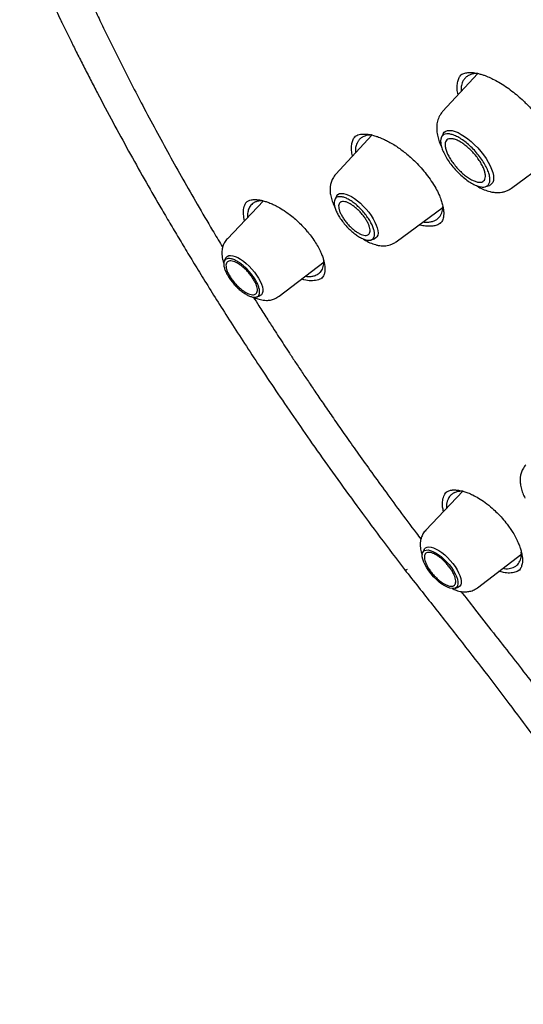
# Model space of a CAD drawing. Header units: millimetres. Extents: x 8 to 1762, y 12 to 2803.
# Tile 24 of 119: x 1481 to 1498, y 1010 to 1042. Entities that reach past the tile are written whole.
import ezdxf

# ---------------------------------------------------------------- set-up
doc = ezdxf.new("R2010")
doc.units = ezdxf.units.MM

msp = doc.modelspace()

# ---------------------------------------------------------------- linework, layer by layer
at = {"color": 7, "linetype": 'Continuous', "lineweight": 30}
for p, q in [((1496.238, 1040.344), (1495.091, 1039.097)), ((1492.78, 1038.333), (1491.6, 1037.051)), ((1492.197, 1038.261), (1492.202, 1038.264)), ((1495.107, 1038.371), (1495.053, 1038.262)), ((1497.337, 1036.594), (1498.833, 1037.699)), ((1496.503, 1036.647), (1496.617, 1036.688)), ((1491.623, 1036.335), (1491.572, 1036.23)), ((1489.243, 1036.182), (1488.063, 1034.947)), ((1488.667, 1036.124), (1488.672, 1036.13)), ((1493.577, 1034.848), (1495.104, 1035.976)), ((1492.758, 1034.908), (1492.868, 1034.948)), ((1488.011, 1034.318), (1487.963, 1034.221)), ((1489.75, 1033.067), (1491.218, 1034.194)), ((1489.018, 1033.046), (1489.119, 1033.083)), ((1495.756, 1026.701), (1494.541, 1025.43)), ((1497.2, 1025.623), (1497.364, 1025.386)), ((1497.363, 1025.388), (1497.386, 1025.351)), ((1494.489, 1024.801), (1494.442, 1024.705)), ((1496.229, 1023.55), (1497.673, 1024.659)), ((1495.497, 1023.529), (1495.597, 1023.566))]:
    msp.add_line(p, q, dxfattribs=at)
at = {"color": 7, "linetype": 'Continuous', "lineweight": 30, "flags": 128}
for points in [[(1495.107, 1038.371), (1495.107, 1038.372), (1495.142, 1038.423), (1495.191, 1038.459), (1495.252, 1038.48), (1495.324, 1038.485), (1495.407, 1038.475), (1495.498, 1038.45), (1495.596, 1038.41), (1495.7, 1038.355), (1495.808, 1038.288), (1495.917, 1038.208), (1496.027, 1038.117), (1496.134, 1038.017), (1496.238, 1037.91), (1496.336, 1037.797), (1496.428, 1037.681), (1496.51, 1037.562), (1496.582, 1037.444), (1496.643, 1037.328), (1496.692, 1037.217), (1496.727, 1037.111), (1496.748, 1037.014), (1496.755, 1036.926), (1496.748, 1036.85), (1496.726, 1036.786), (1496.691, 1036.735), (1496.643, 1036.699), (1496.617, 1036.688)], [(1491.623, 1036.335), (1491.633, 1036.352), (1491.669, 1036.392), (1491.719, 1036.418), (1491.78, 1036.428), (1491.851, 1036.424), (1491.931, 1036.404), (1492.019, 1036.37), (1492.112, 1036.322), (1492.209, 1036.26), (1492.307, 1036.187), (1492.405, 1036.104), (1492.501, 1036.012), (1492.593, 1035.913), (1492.678, 1035.81), (1492.755, 1035.704), (1492.823, 1035.597), (1492.881, 1035.492), (1492.926, 1035.392), (1492.958, 1035.297), (1492.976, 1035.21), (1492.981, 1035.132), (1492.972, 1035.066), (1492.948, 1035.012), (1492.912, 1034.972), (1492.868, 1034.948)], [(1488.011, 1034.318), (1488.02, 1034.334), (1488.056, 1034.371), (1488.105, 1034.394), (1488.165, 1034.401), (1488.236, 1034.393), (1488.315, 1034.369), (1488.401, 1034.33), (1488.492, 1034.278), (1488.586, 1034.213), (1488.68, 1034.136), (1488.772, 1034.051), (1488.861, 1033.957), (1488.943, 1033.859), (1489.018, 1033.758), (1489.082, 1033.656), (1489.136, 1033.556), (1489.177, 1033.461), (1489.205, 1033.372), (1489.219, 1033.291), (1489.218, 1033.221), (1489.203, 1033.163), (1489.174, 1033.118), (1489.132, 1033.088), (1489.119, 1033.083)], [(1495.159, 1023.609), (1495.069, 1023.667), (1494.977, 1023.737), (1494.886, 1023.817), (1494.798, 1023.905), (1494.715, 1023.999), (1494.639, 1024.097), (1494.573, 1024.196), (1494.517, 1024.295), (1494.473, 1024.389), (1494.442, 1024.478), (1494.426, 1024.559), (1494.423, 1024.63), (1494.435, 1024.689), (1494.462, 1024.734), (1494.501, 1024.766), (1494.553, 1024.782), (1494.617, 1024.783), (1494.689, 1024.768), (1494.77, 1024.738), (1494.857, 1024.694), (1494.947, 1024.636), (1495.039, 1024.566), (1495.13, 1024.486), (1495.218, 1024.398), (1495.301, 1024.304), (1495.377, 1024.206), (1495.443, 1024.107), (1495.499, 1024.009), (1495.543, 1023.914), (1495.574, 1023.825), (1495.59, 1023.744), (1495.593, 1023.673), (1495.581, 1023.614), (1495.555, 1023.569), (1495.515, 1023.537), (1495.463, 1023.521), (1495.4, 1023.52), (1495.327, 1023.535), (1495.246, 1023.565), (1495.159, 1023.609)], [(1494.489, 1024.801), (1494.498, 1024.817), (1494.534, 1024.854), (1494.583, 1024.877), (1494.643, 1024.884), (1494.714, 1024.876), (1494.794, 1024.852), (1494.88, 1024.813), (1494.971, 1024.761), (1495.064, 1024.696), (1495.158, 1024.619), (1495.251, 1024.534), (1495.339, 1024.44), (1495.422, 1024.342), (1495.496, 1024.241), (1495.561, 1024.139), (1495.614, 1024.039), (1495.656, 1023.944), (1495.683, 1023.855), (1495.697, 1023.774), (1495.696, 1023.704), (1495.681, 1023.646), (1495.652, 1023.601), (1495.61, 1023.571), (1495.597, 1023.566)]]:
    msp.add_lwpolyline(points, dxfattribs=at)
at = {"color": 7, "linetype": 'Continuous', "lineweight": 30}
for points, knots in [([(1482.247, 1069.873), (1482.297, 1069.912), (1482.447, 1070.026), (1482.708, 1070.203), (1483.029, 1070.405), (1483.363, 1070.593), (1483.707, 1070.768), (1484.061, 1070.929), (1484.427, 1071.077), (1484.803, 1071.212), (1485.189, 1071.334), (1485.585, 1071.442), (1485.992, 1071.537), (1486.409, 1071.618), (1486.835, 1071.686), (1487.271, 1071.741), (1487.717, 1071.782), (1488.172, 1071.81), (1488.637, 1071.825), (1489.111, 1071.826), (1489.594, 1071.813), (1490.085, 1071.787), (1490.586, 1071.748), (1491.096, 1071.696), (1491.613, 1071.629), (1492.14, 1071.55), (1492.674, 1071.457), (1493.217, 1071.351), (1493.767, 1071.231), (1494.325, 1071.098), (1494.89, 1070.952), (1495.463, 1070.792), (1496.042, 1070.619), (1496.629, 1070.433), (1497.222, 1070.234), (1497.822, 1070.022), (1498.428, 1069.797), (1499.04, 1069.559), (1499.658, 1069.308), (1500.281, 1069.044), (1500.91, 1068.768), (1501.545, 1068.479), (1502.184, 1068.178), (1502.828, 1067.864), (1503.477, 1067.537), (1504.13, 1067.199), (1504.787, 1066.848), (1505.448, 1066.486), (1506.113, 1066.111), (1506.781, 1065.725), (1507.453, 1065.327), (1508.127, 1064.918), (1508.805, 1064.497), (1509.485, 1064.065), (1510.167, 1063.622), (1510.851, 1063.168), (1511.538, 1062.704), (1512.225, 1062.228), (1512.915, 1061.742), (1513.605, 1061.246), (1514.297, 1060.74), (1514.989, 1060.224), (1515.681, 1059.698), (1516.374, 1059.162), (1517.067, 1058.617), (1517.76, 1058.062), (1518.452, 1057.499), (1519.144, 1056.926), (1519.834, 1056.345), (1520.524, 1055.755), (1521.212, 1055.157), (1521.899, 1054.551), (1522.583, 1053.937), (1523.266, 1053.315), (1523.947, 1052.686), (1524.625, 1052.049), (1525.3, 1051.405), (1525.972, 1050.755), (1526.641, 1050.098), (1527.307, 1049.434), (1527.969, 1048.764), (1528.627, 1048.088), (1529.281, 1047.406), (1529.931, 1046.719), (1530.576, 1046.026), (1531.216, 1045.328), (1531.852, 1044.626), (1532.483, 1043.918), (1533.108, 1043.207), (1533.727, 1042.491), (1534.341, 1041.771), (1534.949, 1041.048), (1535.551, 1040.321), (1536.146, 1039.591), (1536.735, 1038.858), (1537.317, 1038.122), (1537.892, 1037.384), (1538.46, 1036.643), (1539.02, 1035.901), (1539.573, 1035.157), (1540.118, 1034.411), (1540.656, 1033.664), (1541.185, 1032.917), (1541.706, 1032.168), (1542.219, 1031.419), (1542.723, 1030.67), (1543.219, 1029.92), (1543.705, 1029.171), (1544.182, 1028.423), (1544.65, 1027.675), (1545.109, 1026.929), (1545.558, 1026.183), (1545.998, 1025.439), (1546.428, 1024.697), (1546.847, 1023.957), (1547.257, 1023.219), (1547.656, 1022.484), (1548.045, 1021.751), (1548.423, 1021.022), (1548.791, 1020.296), (1549.148, 1019.573), (1549.494, 1018.854), (1549.83, 1018.139), (1550.154, 1017.428), (1550.467, 1016.721), (1550.768, 1016.02), (1551.058, 1015.323), (1551.337, 1014.631), (1551.604, 1013.945), (1551.859, 1013.264), (1552.103, 1012.59), (1552.335, 1011.921), (1552.555, 1011.259), (1552.763, 1010.603), (1552.959, 1009.954), (1553.142, 1009.312), (1553.314, 1008.677), (1553.474, 1008.05), (1553.621, 1007.43), (1553.756, 1006.818), (1553.878, 1006.215), (1553.989, 1005.619), (1554.087, 1005.032), (1554.172, 1004.454), (1554.245, 1003.884), (1554.306, 1003.324), (1554.354, 1002.772), (1554.39, 1002.23), (1554.413, 1001.698), (1554.424, 1001.175), (1554.422, 1000.663), (1554.408, 1000.16), (1554.382, 999.668), (1554.343, 999.186), (1554.292, 998.715), (1554.229, 998.254), (1554.153, 997.804), (1554.065, 997.365), (1553.965, 996.937), (1553.853, 996.52), (1553.728, 996.115), (1553.592, 995.721), (1553.443, 995.338), (1553.282, 994.967), (1553.109, 994.608), (1552.924, 994.26), (1552.727, 993.925), (1552.518, 993.601), (1552.297, 993.289), (1552.064, 992.99), (1551.857, 992.745), (1551.725, 992.605), (1551.678, 992.555)], [0, 0, 0, 0, 0.003019, 0.009018, 0.015013, 0.021003, 0.026987, 0.032964, 0.038934, 0.044896, 0.05085, 0.056798, 0.062738, 0.068672, 0.074599, 0.080522, 0.086439, 0.092353, 0.098263, 0.10417, 0.110074, 0.115976, 0.121877, 0.127776, 0.133675, 0.139572, 0.14547, 0.151367, 0.157264, 0.163161, 0.169058, 0.174956, 0.180854, 0.186753, 0.192652, 0.198551, 0.204451, 0.210352, 0.216253, 0.222155, 0.228057, 0.23396, 0.239864, 0.245768, 0.251673, 0.257578, 0.263484, 0.269391, 0.275298, 0.281205, 0.287113, 0.293021, 0.29893, 0.304839, 0.310749, 0.316659, 0.322569, 0.32848, 0.334391, 0.340302, 0.346214, 0.352126, 0.358038, 0.363951, 0.369863, 0.375776, 0.381689, 0.387603, 0.393516, 0.39943, 0.405344, 0.411258, 0.417172, 0.423087, 0.429001, 0.434916, 0.44083, 0.446745, 0.45266, 0.458575, 0.46449, 0.470405, 0.47632, 0.482235, 0.488151, 0.494066, 0.499981, 0.505896, 0.511812, 0.517727, 0.523642, 0.529557, 0.535472, 0.541388, 0.547303, 0.553218, 0.559132, 0.565047, 0.570962, 0.576877, 0.582791, 0.588705, 0.59462, 0.600534, 0.606448, 0.612361, 0.618275, 0.624188, 0.630102, 0.636015, 0.641927, 0.64784, 0.653752, 0.659664, 0.665576, 0.671487, 0.677399, 0.683309, 0.68922, 0.69513, 0.70104, 0.706949, 0.712858, 0.718766, 0.724674, 0.730582, 0.736489, 0.742396, 0.748302, 0.754207, 0.760112, 0.766017, 0.77192, 0.777823, 0.783726, 0.789628, 0.795529, 0.80143, 0.80733, 0.81323, 0.819129, 0.825027, 0.830925, 0.836822, 0.842719, 0.848615, 0.854512, 0.860408, 0.866304, 0.872201, 0.878098, 0.883995, 0.889893, 0.895793, 0.901694, 0.907597, 0.913503, 0.919412, 0.925324, 0.93124, 0.937161, 0.943087, 0.949019, 0.954958, 0.960904, 0.966857, 0.972818, 0.978786, 0.984762, 0.990744, 0.996733, 1, 1, 1, 1]), ([(1481.281, 1045.016), (1481.337, 1044.885), (1481.446, 1044.635), (1481.604, 1044.277), (1481.747, 1043.957), (1481.875, 1043.675), (1481.987, 1043.43), (1482.085, 1043.218), (1482.174, 1043.026), (1482.264, 1042.834), (1482.365, 1042.62), (1482.485, 1042.367), (1482.626, 1042.072), (1482.786, 1041.743), (1482.964, 1041.381), (1483.16, 1040.987), (1483.373, 1040.566), (1483.595, 1040.132), (1483.911, 1039.524), (1484.321, 1038.751), (1484.83, 1037.819), (1485.34, 1036.909), (1485.78, 1036.144), (1486.145, 1035.52), (1486.438, 1035.027), (1486.742, 1034.52), (1487.07, 1033.982), (1487.428, 1033.403), (1487.816, 1032.783), (1488.236, 1032.123), (1488.691, 1031.421), (1489.185, 1030.669), (1489.722, 1029.869), (1490.302, 1029.019), (1490.923, 1028.126), (1491.588, 1027.189), (1492.299, 1026.21), (1493.054, 1025.188), (1493.581, 1024.495), (1493.85, 1024.141)], [0, 0, 0, 0, 0.019722, 0.03763, 0.053579, 0.067568, 0.079597, 0.089951, 0.099117, 0.107961, 0.118363, 0.130794, 0.145252, 0.161739, 0.179141, 0.198345, 0.219279, 0.240516, 0.261506, 0.307465, 0.352193, 0.395688, 0.437951, 0.461498, 0.484645, 0.508107, 0.53359, 0.56117, 0.590298, 0.621447, 0.654619, 0.689813, 0.72781, 0.767912, 0.810118, 0.854425, 0.900831, 0.949348, 1, 1, 1, 1]), ([(1483.678, 1042.553), (1483.751, 1042.394), (1484.036, 1041.778), (1484.574, 1040.693), (1485.187, 1039.498), (1485.72, 1038.496), (1486.159, 1037.693), (1486.611, 1036.885), (1487.084, 1036.06), (1487.508, 1035.338), (1487.786, 1034.87), (1487.898, 1034.687), (1487.909, 1034.668)], [0, 0, 0, 0, 0.0620149, 0.240042, 0.4180068, 0.5194335, 0.6208077, 0.7221012, 0.824711, 0.9312843, 0.9929105, 1, 1, 1, 1]), ([(1495.597, 1039.647), (1495.59, 1039.68), (1495.568, 1039.777), (1495.563, 1039.923), (1495.581, 1040.079), (1495.624, 1040.208), (1495.674, 1040.272), (1495.696, 1040.301)], [0, 0, 0, 0, 0.116928, 0.34602, 0.57573, 0.806825, 1, 1, 1, 1]), ([(1495.654, 1040.271), (1495.674, 1040.287), (1495.712, 1040.317), (1495.777, 1040.344), (1495.843, 1040.362), (1495.904, 1040.371), (1495.959, 1040.374), (1496.008, 1040.374), (1496.057, 1040.372), (1496.115, 1040.367), (1496.183, 1040.356), (1496.269, 1040.338), (1496.367, 1040.311), (1496.473, 1040.275), (1496.592, 1040.227), (1496.742, 1040.159), (1496.933, 1040.055), (1497.141, 1039.925), (1497.35, 1039.775), (1497.546, 1039.617), (1497.713, 1039.466), (1497.863, 1039.318), (1498.009, 1039.163), (1498.154, 1038.994), (1498.291, 1038.818), (1498.417, 1038.639), (1498.54, 1038.445), (1498.609, 1038.313), (1498.644, 1038.245)], [0, 0, 0, 0, 0.045736, 0.085261, 0.118568, 0.152177, 0.175313, 0.1916, 0.209937, 0.230723, 0.253968, 0.278765, 0.313982, 0.344582, 0.371228, 0.415294, 0.466594, 0.523303, 0.577951, 0.629656, 0.678524, 0.714123, 0.756987, 0.807108, 0.849433, 0.895741, 0.945955, 1, 1, 1, 1]), ([(1496.24, 1040.344), (1496.223, 1040.344), (1496.16, 1040.347), (1496.068, 1040.33), (1495.957, 1040.293), (1495.864, 1040.234), (1495.792, 1040.156), (1495.746, 1040.076), (1495.717, 1039.995), (1495.7, 1039.913), (1495.692, 1039.833), (1495.694, 1039.777), (1495.695, 1039.753)], [0, 0, 0, 0, 0.0460789, 0.1733162, 0.291358, 0.434434, 0.5612522, 0.6718467, 0.7604484, 0.8482212, 0.9351712, 1, 1, 1, 1]), ([(1495.091, 1039.097), (1495.066, 1039.068), (1495.019, 1039.011), (1494.955, 1038.892), (1494.91, 1038.752), (1494.894, 1038.601), (1494.899, 1038.451), (1494.926, 1038.289), (1494.975, 1038.134), (1495.018, 1038.025), (1495.044, 1037.97), (1495.055, 1037.948)], [0, 0, 0, 0, 0.0970587, 0.186126, 0.33984, 0.4621981, 0.5582641, 0.7210497, 0.8581374, 0.9448588, 1, 1, 1, 1]), ([(1492.148, 1037.646), (1492.147, 1037.648), (1492.129, 1037.711), (1492.118, 1037.826), (1492.115, 1037.986), (1492.143, 1038.125), (1492.185, 1038.228), (1492.227, 1038.274), (1492.242, 1038.29)], [0, 0, 0, 0, 0.006757, 0.225098, 0.444037, 0.664314, 0.884698, 1, 1, 1, 1]), ([(1492.2, 1038.263), (1492.227, 1038.284), (1492.276, 1038.32), (1492.36, 1038.348), (1492.441, 1038.362), (1492.525, 1038.367), (1492.622, 1038.363), (1492.725, 1038.347), (1492.821, 1038.324), (1492.898, 1038.302), (1492.967, 1038.278), (1493.043, 1038.25), (1493.142, 1038.208), (1493.266, 1038.149), (1493.415, 1038.069), (1493.571, 1037.973), (1493.729, 1037.863), (1493.884, 1037.744), (1494.048, 1037.603), (1494.219, 1037.441), (1494.393, 1037.256), (1494.564, 1037.051), (1494.728, 1036.827), (1494.82, 1036.672), (1494.867, 1036.593)], [0, 0, 0, 0, 0.068741, 0.12275, 0.162328, 0.19985, 0.240801, 0.282401, 0.316752, 0.343265, 0.360391, 0.384262, 0.414996, 0.452592, 0.49702, 0.548205, 0.590972, 0.637456, 0.687897, 0.742402, 0.80096, 0.86349, 0.92987, 1, 1, 1, 1]), ([(1492.77, 1038.335), (1492.748, 1038.335), (1492.704, 1038.334), (1492.629, 1038.323), (1492.555, 1038.304), (1492.494, 1038.277), (1492.452, 1038.252), (1492.42, 1038.229), (1492.391, 1038.204), (1492.365, 1038.177), (1492.331, 1038.135), (1492.295, 1038.074), (1492.26, 1037.977), (1492.241, 1037.872), (1492.246, 1037.788), (1492.248, 1037.754)], [0, 0, 0, 0, 0.0653674, 0.1305222, 0.2382045, 0.3158393, 0.3649749, 0.4131279, 0.4602997, 0.5064918, 0.5517057, 0.6604311, 0.7630791, 0.9046081, 1, 1, 1, 1]), ([(1491.6, 1037.05), (1491.566, 1037.007), (1491.501, 1036.925), (1491.447, 1036.788), (1491.421, 1036.666), (1491.413, 1036.532), (1491.426, 1036.385), (1491.469, 1036.213), (1491.52, 1036.074), (1491.563, 1035.992), (1491.575, 1035.968)], [0, 0, 0, 0, 0.147372, 0.275366, 0.383997, 0.473992, 0.623411, 0.776934, 0.934726, 1, 1, 1, 1]), ([(1494.867, 1036.593), (1494.902, 1036.527), (1494.967, 1036.402), (1495.035, 1036.234), (1495.085, 1036.077), (1495.115, 1035.94), (1495.126, 1035.835), (1495.127, 1035.765), (1495.125, 1035.708), (1495.117, 1035.643), (1495.098, 1035.572), (1495.065, 1035.498), (1495.027, 1035.458), (1495.006, 1035.436)], [0, 0, 0, 0, 0.121504, 0.228771, 0.32238, 0.437896, 0.524234, 0.566942, 0.619174, 0.688768, 0.775613, 0.879387, 1, 1, 1, 1]), ([(1496.197, 1036.68), (1496.219, 1036.666), (1496.303, 1036.612), (1496.45, 1036.544), (1496.613, 1036.488), (1496.774, 1036.456), (1496.903, 1036.45), (1497.025, 1036.462), (1497.128, 1036.486), (1497.236, 1036.528), (1497.302, 1036.571), (1497.337, 1036.594)], [0, 0, 0, 0, 0.058973, 0.226107, 0.388824, 0.488796, 0.622673, 0.703143, 0.79286, 0.891862, 1, 1, 1, 1]), ([(1488.625, 1035.536), (1488.61, 1035.606), (1488.578, 1035.758), (1488.596, 1035.952), (1488.641, 1036.093), (1488.697, 1036.146), (1488.712, 1036.161)], [0, 0, 0, 0, 0.26799, 0.575009, 0.882175, 1, 1, 1, 1]), ([(1488.661, 1036.128), (1488.689, 1036.149), (1488.739, 1036.186), (1488.825, 1036.211), (1488.893, 1036.222), (1488.942, 1036.224), (1488.976, 1036.224), (1489.01, 1036.223), (1489.072, 1036.218), (1489.167, 1036.203), (1489.29, 1036.171), (1489.399, 1036.134), (1489.505, 1036.092), (1489.625, 1036.036), (1489.785, 1035.951), (1489.956, 1035.842), (1490.129, 1035.715), (1490.294, 1035.578), (1490.452, 1035.429), (1490.599, 1035.273), (1490.732, 1035.117), (1490.861, 1034.947), (1490.936, 1034.828), (1490.974, 1034.768)], [0, 0, 0, 0, 0.077119, 0.137889, 0.18208, 0.204173, 0.219215, 0.235127, 0.252501, 0.305649, 0.356451, 0.398717, 0.428624, 0.47063, 0.525732, 0.593765, 0.646341, 0.70498, 0.769739, 0.822317, 0.878259, 0.937498, 1, 1, 1, 1]), ([(1489.222, 1036.187), (1489.182, 1036.186), (1489.103, 1036.183), (1489.004, 1036.157), (1488.921, 1036.119), (1488.837, 1036.054), (1488.767, 1035.958), (1488.729, 1035.836), (1488.717, 1035.729), (1488.72, 1035.666), (1488.721, 1035.636)], [0, 0, 0, 0, 0.124629, 0.244236, 0.356682, 0.461988, 0.651049, 0.811847, 0.911805, 1, 1, 1, 1]), ([(1494.453, 1035.495), (1494.453, 1035.495), (1494.477, 1035.491), (1494.521, 1035.489), (1494.584, 1035.487), (1494.643, 1035.49), (1494.722, 1035.501), (1494.812, 1035.526), (1494.911, 1035.579), (1494.99, 1035.653), (1495.046, 1035.742), (1495.078, 1035.83), (1495.095, 1035.912), (1495.098, 1035.968), (1495.1, 1035.995)], [0, 0, 0, 0, 0.0009955, 0.0605517, 0.1184115, 0.1745723, 0.2290315, 0.3576499, 0.4755996, 0.6161645, 0.7376504, 0.8399975, 0.9222971, 1, 1, 1, 1]), ([(1495.028, 1035.462), (1495.007, 1035.446), (1494.953, 1035.405), (1494.842, 1035.368), (1494.699, 1035.347), (1494.538, 1035.356), (1494.412, 1035.375), (1494.339, 1035.399), (1494.328, 1035.403)], [0, 0, 0, 0, 0.1328588, 0.3405518, 0.5482409, 0.7563051, 0.9644848, 1, 1, 1, 1]), ([(1488.062, 1034.947), (1488.03, 1034.908), (1487.968, 1034.833), (1487.915, 1034.708), (1487.888, 1034.592), (1487.88, 1034.481), (1487.885, 1034.38), (1487.901, 1034.286), (1487.921, 1034.205), (1487.939, 1034.158), (1487.947, 1034.135)], [0, 0, 0, 0, 0.176528, 0.33302, 0.46925, 0.585847, 0.714838, 0.822638, 0.913111, 1, 1, 1, 1]), ([(1490.974, 1034.768), (1491.007, 1034.709), (1491.07, 1034.598), (1491.138, 1034.446), (1491.186, 1034.317), (1491.218, 1034.201), (1491.238, 1034.102), (1491.246, 1034.02), (1491.248, 1033.957), (1491.246, 1033.904), (1491.24, 1033.855), (1491.229, 1033.806), (1491.211, 1033.754), (1491.182, 1033.699), (1491.151, 1033.667), (1491.134, 1033.65)], [0, 0, 0, 0, 0.112727, 0.213059, 0.301447, 0.378176, 0.462668, 0.527133, 0.57909, 0.630457, 0.681425, 0.735348, 0.805796, 0.894046, 1, 1, 1, 1]), ([(1492.504, 1034.937), (1492.527, 1034.921), (1492.614, 1034.862), (1492.759, 1034.796), (1492.913, 1034.744), (1493.058, 1034.717), (1493.175, 1034.712), (1493.286, 1034.724), (1493.382, 1034.747), (1493.482, 1034.786), (1493.545, 1034.827), (1493.577, 1034.849)], [0, 0, 0, 0, 0.067798, 0.25214, 0.410388, 0.504042, 0.632125, 0.709946, 0.797201, 0.893935, 1, 1, 1, 1]), ([(1490.605, 1033.723), (1490.64, 1033.719), (1490.721, 1033.709), (1490.828, 1033.719), (1490.926, 1033.743), (1491.001, 1033.777), (1491.056, 1033.816), (1491.104, 1033.862), (1491.147, 1033.92), (1491.182, 1033.995), (1491.211, 1034.095), (1491.21, 1034.18), (1491.209, 1034.23)], [0, 0, 0, 0, 0.092608, 0.215113, 0.323896, 0.418916, 0.500134, 0.567519, 0.657604, 0.759992, 0.857982, 1, 1, 1, 1]), ([(1491.184, 1033.702), (1491.173, 1033.689), (1491.125, 1033.635), (1490.994, 1033.586), (1490.797, 1033.566), (1490.621, 1033.583), (1490.511, 1033.622), (1490.485, 1033.631)], [0, 0, 0, 0, 0.083874, 0.360936, 0.638452, 0.916174, 1, 1, 1, 1]), ([(1488.905, 1033.05), (1488.967, 1032.952), (1489.114, 1032.717), (1489.34, 1032.363), (1489.558, 1032.024), (1489.745, 1031.736), (1489.914, 1031.475), (1490.096, 1031.198), (1490.295, 1030.897), (1490.51, 1030.574), (1490.741, 1030.23), (1490.991, 1029.86), (1491.266, 1029.457), (1491.575, 1029.008), (1491.921, 1028.512), (1492.306, 1027.966), (1492.729, 1027.374), (1493.191, 1026.735), (1493.694, 1026.052), (1494.095, 1025.512), (1494.331, 1025.201), (1494.383, 1025.132)], [0, 0, 0, 0, 0.0373955, 0.0886431, 0.1340724, 0.1656491, 0.1975534, 0.232465, 0.270387, 0.3113233, 0.3544669, 0.4005306, 0.4509896, 0.5070623, 0.5700802, 0.6389747, 0.7137663, 0.7944792, 0.8811417, 0.973787, 1, 1, 1, 1]), ([(1488.931, 1033.039), (1488.973, 1033.02), (1489.071, 1032.974), (1489.207, 1032.942), (1489.345, 1032.93), (1489.473, 1032.94), (1489.616, 1032.979), (1489.704, 1033.036), (1489.75, 1033.067)], [0, 0, 0, 0, 0.158826, 0.369908, 0.493808, 0.639587, 0.808355, 1, 1, 1, 1]), ([(1497.805, 1027.559), (1497.771, 1027.516), (1497.706, 1027.434), (1497.652, 1027.297), (1497.627, 1027.174), (1497.618, 1027.041), (1497.631, 1026.894), (1497.675, 1026.722), (1497.725, 1026.583), (1497.768, 1026.501), (1497.78, 1026.477)], [0, 0, 0, 0, 0.147372, 0.275366, 0.383997, 0.473992, 0.623411, 0.776934, 0.934726, 1, 1, 1, 1]), ([(1495.121, 1026.037), (1495.109, 1026.086), (1495.078, 1026.22), (1495.088, 1026.406), (1495.133, 1026.578), (1495.199, 1026.653), (1495.227, 1026.686)], [0, 0, 0, 0, 0.176494, 0.475613, 0.77277, 1, 1, 1, 1]), ([(1495.178, 1026.651), (1495.197, 1026.666), (1495.233, 1026.694), (1495.292, 1026.719), (1495.346, 1026.733), (1495.392, 1026.74), (1495.434, 1026.743), (1495.473, 1026.744), (1495.514, 1026.743), (1495.562, 1026.739), (1495.617, 1026.732), (1495.692, 1026.718), (1495.793, 1026.693), (1495.924, 1026.648), (1496.084, 1026.578), (1496.272, 1026.475), (1496.486, 1026.332), (1496.691, 1026.166), (1496.879, 1025.99), (1497.045, 1025.816), (1497.147, 1025.688), (1497.2, 1025.622)], [0, 0, 0, 0, 0.0628578, 0.1148872, 0.1561106, 0.1930307, 0.2155942, 0.238032, 0.2616182, 0.2863583, 0.3130288, 0.3460583, 0.393524, 0.45058, 0.5171409, 0.5932304, 0.6794989, 0.7761274, 0.8462925, 0.9209295, 1, 1, 1, 1]), ([(1495.773, 1026.696), (1495.757, 1026.698), (1495.7, 1026.703), (1495.609, 1026.695), (1495.526, 1026.674), (1495.471, 1026.651), (1495.439, 1026.635), (1495.411, 1026.617), (1495.385, 1026.598), (1495.363, 1026.578), (1495.332, 1026.547), (1495.298, 1026.504), (1495.269, 1026.45), (1495.25, 1026.402), (1495.236, 1026.357), (1495.226, 1026.309), (1495.22, 1026.26), (1495.217, 1026.208), (1495.216, 1026.169), (1495.219, 1026.145), (1495.219, 1026.139)], [0, 0, 0, 0, 0.044102, 0.1587029, 0.2812663, 0.3255416, 0.3677883, 0.4080083, 0.4462038, 0.4823766, 0.5165285, 0.6068467, 0.6790463, 0.7314966, 0.7834155, 0.8348049, 0.8856665, 0.9360023, 0.9858141, 1, 1, 1, 1]), ([(1494.541, 1025.43), (1494.508, 1025.391), (1494.447, 1025.316), (1494.394, 1025.191), (1494.367, 1025.075), (1494.358, 1024.964), (1494.364, 1024.863), (1494.38, 1024.769), (1494.399, 1024.689), (1494.416, 1024.644), (1494.424, 1024.622)], [0, 0, 0, 0, 0.177512, 0.334877, 0.471867, 0.589114, 0.718824, 0.827225, 0.918203, 1, 1, 1, 1]), ([(1497.386, 1025.351), (1497.42, 1025.293), (1497.485, 1025.181), (1497.559, 1025.023), (1497.614, 1024.883), (1497.655, 1024.749), (1497.683, 1024.626), (1497.696, 1024.518), (1497.699, 1024.421), (1497.691, 1024.336), (1497.673, 1024.265), (1497.651, 1024.208), (1497.621, 1024.151), (1497.588, 1024.117), (1497.57, 1024.098)], [0, 0, 0, 0, 0.101806, 0.195633, 0.281539, 0.359546, 0.451326, 0.529332, 0.595019, 0.681511, 0.755268, 0.812285, 0.893987, 1, 1, 1, 1]), ([(1497.055, 1024.184), (1497.089, 1024.179), (1497.2, 1024.162), (1497.361, 1024.19), (1497.519, 1024.272), (1497.619, 1024.411), (1497.666, 1024.561), (1497.662, 1024.673), (1497.66, 1024.716)], [0, 0, 0, 0, 0.0898005, 0.2883836, 0.5004887, 0.6993165, 0.8847834, 1, 1, 1, 1]), ([(1493.849, 1024.143), (1494.153, 1023.759), (1494.749, 1023.007), (1495.622, 1021.897), (1496.455, 1020.824), (1497.245, 1019.788), (1497.992, 1018.79), (1498.695, 1017.828), (1499.376, 1016.876), (1500.03, 1015.937), (1500.657, 1015.013), (1501.233, 1014.137), (1501.763, 1013.312), (1502.247, 1012.539), (1502.686, 1011.82), (1503.083, 1011.154), (1503.439, 1010.544), (1503.756, 1009.99), (1504.073, 1009.427), (1504.406, 1008.821), (1504.773, 1008.138), (1505.166, 1007.388), (1505.582, 1006.568), (1506.022, 1005.675), (1506.472, 1004.729), (1506.932, 1003.729), (1507.398, 1002.674), (1507.868, 1001.565), (1508.342, 1000.401), (1508.766, 999.309), (1509.141, 998.301), (1509.464, 997.403), (1509.77, 996.525), (1510.052, 995.689), (1510.307, 994.907), (1510.539, 994.179), (1510.748, 993.505), (1510.937, 992.879), (1511.104, 992.314), (1511.25, 991.809), (1511.378, 991.361), (1511.492, 990.956), (1511.592, 990.593), (1511.68, 990.274), (1511.753, 990.004), (1511.805, 989.812), (1511.838, 989.686), (1511.863, 989.595), (1511.892, 989.483), (1511.931, 989.338), (1511.978, 989.157), (1512.047, 988.892), (1512.137, 988.544), (1512.247, 988.113), (1512.379, 987.587), (1512.534, 986.957), (1512.712, 986.213), (1512.9, 985.409), (1513.096, 984.545), (1513.274, 983.735), (1513.431, 983.001), (1513.562, 982.376), (1513.683, 981.781), (1513.793, 981.231), (1513.891, 980.727), (1513.981, 980.257), (1514.062, 979.823), (1514.135, 979.427), (1514.196, 979.086), (1514.247, 978.796), (1514.292, 978.542), (1514.334, 978.294), (1514.381, 978.021), (1514.433, 977.708), (1514.491, 977.348), (1514.557, 976.938), (1514.628, 976.476), (1514.704, 975.964), (1514.785, 975.404), (1514.868, 974.795), (1514.953, 974.138), (1515.038, 973.434), (1515.123, 972.684), (1515.207, 971.888), (1515.288, 971.048), (1515.365, 970.166), (1515.439, 969.241), (1515.507, 968.275), (1515.572, 967.235), (1515.633, 966.118), (1515.691, 964.921), (1515.745, 963.678), (1515.795, 962.387), (1515.828, 961.511), (1515.844, 961.063)], [0, 0, 0, 0, 0.020608, 0.040429, 0.059462, 0.077706, 0.095165, 0.111835, 0.127713, 0.144263, 0.15986, 0.174505, 0.188196, 0.200932, 0.212713, 0.223538, 0.233407, 0.24232, 0.250278, 0.260483, 0.271328, 0.282812, 0.295991, 0.309924, 0.32461, 0.340048, 0.356239, 0.373184, 0.390882, 0.409336, 0.422781, 0.436554, 0.449859, 0.462402, 0.474186, 0.485022, 0.495128, 0.504503, 0.513149, 0.520497, 0.527213, 0.533295, 0.538743, 0.543557, 0.547707, 0.550939, 0.552221, 0.5534, 0.555057, 0.557247, 0.559969, 0.563222, 0.569197, 0.575687, 0.582655, 0.592931, 0.604105, 0.61619, 0.629201, 0.643137, 0.652759, 0.662422, 0.671418, 0.679731, 0.687362, 0.694313, 0.701105, 0.707089, 0.712265, 0.716634, 0.720211, 0.723766, 0.727827, 0.732517, 0.73791, 0.744162, 0.751189, 0.758992, 0.767572, 0.776929, 0.787065, 0.797976, 0.809661, 0.822123, 0.83536, 0.849374, 0.864166, 0.879735, 0.896082, 0.914959, 0.934781, 0.955556, 0.977292, 1, 1, 1, 1]), ([(1493.852, 1024.143), (1493.855, 1024.14), (1493.862, 1024.131), (1493.89, 1024.133), (1493.927, 1024.147), (1493.942, 1024.153)], [0, 0, 0, 0, 0.281472, 0.692661, 1, 1, 1, 1]), ([(1497.59, 1024.121), (1497.547, 1024.096), (1497.458, 1024.045), (1497.282, 1024.025), (1497.105, 1024.036), (1496.981, 1024.074), (1496.932, 1024.09)], [0, 0, 0, 0, 0.262971, 0.540368, 0.816872, 1, 1, 1, 1]), ([(1495.402, 1023.525), (1495.446, 1023.505), (1495.546, 1023.458), (1495.685, 1023.425), (1495.824, 1023.413), (1495.951, 1023.423), (1496.094, 1023.462), (1496.182, 1023.519), (1496.229, 1023.55)], [0, 0, 0, 0, 0.166643, 0.375763, 0.498512, 0.642936, 0.810136, 1, 1, 1, 1]), ([(1495.69, 1023.43), (1495.838, 1023.24), (1496.189, 1022.789), (1496.736, 1022.091), (1497.316, 1021.349), (1497.86, 1020.649), (1498.357, 1020.002), (1498.808, 1019.406), (1499.216, 1018.859), (1499.592, 1018.35), (1499.935, 1017.877), (1500.272, 1017.409), (1500.604, 1016.94), (1500.942, 1016.455), (1501.272, 1015.975), (1501.601, 1015.49), (1501.928, 1014.998), (1502.253, 1014.5), (1502.811, 1013.632), (1503.586, 1012.382), (1504.551, 1010.735), (1505.476, 1009.061), (1506.279, 1007.518), (1506.973, 1006.114), (1507.57, 1004.854), (1508.144, 1003.588), (1508.689, 1002.333), (1509.2, 1001.108), (1509.672, 999.928), (1510.018, 999.028), (1510.261, 998.379), (1510.42, 997.949), (1510.594, 997.472), (1510.783, 996.944), (1510.985, 996.369), (1511.198, 995.747), (1511.422, 995.079), (1511.656, 994.362), (1511.901, 993.589), (1512.157, 992.76), (1512.421, 991.873), (1512.691, 990.935), (1512.967, 989.944), (1513.245, 988.9), (1513.497, 987.925), (1513.65, 987.298), (1513.714, 987.037)], [0, 0, 0, 0, 0.01768, 0.04208, 0.065101, 0.086737, 0.106985, 0.124817, 0.141439, 0.156858, 0.171078, 0.184104, 0.198991, 0.213064, 0.227235, 0.241504, 0.255875, 0.270349, 0.284924, 0.331119, 0.377645, 0.424151, 0.470677, 0.50454, 0.538443, 0.572376, 0.606018, 0.638366, 0.66933, 0.698895, 0.708916, 0.720011, 0.732401, 0.746087, 0.761067, 0.777038, 0.794256, 0.812717, 0.832419, 0.8538, 0.876471, 0.900432, 0.925688, 0.952248, 0.980128, 1, 1, 1, 1])]:
    msp.add_open_spline(points, degree=3, knots=knots, dxfattribs=at)
for points in [[(1496.609, 1037.053), (1496.62, 1037.006), (1496.641, 1036.912), (1496.634, 1036.798), (1496.599, 1036.71), (1496.533, 1036.652), (1496.44, 1036.627), (1496.324, 1036.636), (1496.189, 1036.678), (1496.041, 1036.752), (1495.884, 1036.855), (1495.725, 1036.982), (1495.57, 1037.129), (1495.426, 1037.291), (1495.297, 1037.461), (1495.188, 1037.633), (1495.104, 1037.799), (1495.049, 1037.954), (1495.023, 1038.092), (1495.028, 1038.207), (1495.064, 1038.295), (1495.13, 1038.352), (1495.222, 1038.377), (1495.338, 1038.368), (1495.473, 1038.326), (1495.622, 1038.253), (1495.779, 1038.15), (1495.938, 1038.023), (1496.092, 1037.875), (1496.237, 1037.713), (1496.366, 1037.543), (1496.474, 1037.372), (1496.56, 1037.205), (1496.593, 1037.104), (1496.609, 1037.053)], [(1496.468, 1037.135), (1496.477, 1037.096), (1496.494, 1037.019), (1496.488, 1036.926), (1496.459, 1036.854), (1496.405, 1036.807), (1496.33, 1036.786), (1496.235, 1036.794), (1496.124, 1036.828), (1496.003, 1036.888), (1495.874, 1036.972), (1495.744, 1037.077), (1495.618, 1037.197), (1495.499, 1037.33), (1495.394, 1037.469), (1495.305, 1037.609), (1495.237, 1037.745), (1495.191, 1037.872), (1495.17, 1037.985), (1495.174, 1038.079), (1495.204, 1038.151), (1495.257, 1038.198), (1495.333, 1038.218), (1495.428, 1038.211), (1495.539, 1038.177), (1495.66, 1038.116), (1495.788, 1038.032), (1495.918, 1037.928), (1496.045, 1037.807), (1496.163, 1037.675), (1496.269, 1037.536), (1496.357, 1037.396), (1496.427, 1037.259), (1496.454, 1037.176), (1496.468, 1037.135)], [(1492.845, 1035.241), (1492.854, 1035.203), (1492.871, 1035.125), (1492.866, 1035.032), (1492.836, 1034.96), (1492.783, 1034.913), (1492.707, 1034.893), (1492.612, 1034.9), (1492.501, 1034.934), (1492.38, 1034.995), (1492.252, 1035.078), (1492.122, 1035.183), (1491.995, 1035.303), (1491.877, 1035.436), (1491.771, 1035.575), (1491.682, 1035.715), (1491.614, 1035.851), (1491.568, 1035.978), (1491.547, 1036.091), (1491.551, 1036.185), (1491.581, 1036.257), (1491.635, 1036.304), (1491.71, 1036.324), (1491.805, 1036.317), (1491.916, 1036.283), (1492.037, 1036.222), (1492.166, 1036.138), (1492.296, 1036.034), (1492.422, 1035.913), (1492.541, 1035.781), (1492.646, 1035.642), (1492.735, 1035.502), (1492.805, 1035.365), (1492.832, 1035.282), (1492.845, 1035.241)], [(1492.341, 1035.134), (1492.308, 1035.154), (1492.242, 1035.195), (1492.141, 1035.278), (1492.043, 1035.371), (1491.951, 1035.474), (1491.868, 1035.582), (1491.799, 1035.691), (1491.746, 1035.797), (1491.71, 1035.896), (1491.694, 1035.984), (1491.697, 1036.057), (1491.72, 1036.113), (1491.762, 1036.149), (1491.821, 1036.165), (1491.895, 1036.16), (1491.981, 1036.133), (1492.076, 1036.086), (1492.175, 1036.021), (1492.276, 1035.94), (1492.375, 1035.846), (1492.467, 1035.743), (1492.549, 1035.635), (1492.618, 1035.525), (1492.671, 1035.42), (1492.707, 1035.321), (1492.723, 1035.233), (1492.72, 1035.16), (1492.697, 1035.104), (1492.655, 1035.067), (1492.596, 1035.052), (1492.522, 1035.057), (1492.437, 1035.083), (1492.373, 1035.117), (1492.341, 1035.134)], [(1489.095, 1033.342), (1489.103, 1033.308), (1489.119, 1033.239), (1489.114, 1033.156), (1489.088, 1033.092), (1489.04, 1033.05), (1488.972, 1033.032), (1488.888, 1033.039), (1488.79, 1033.069), (1488.682, 1033.123), (1488.568, 1033.197), (1488.452, 1033.29), (1488.34, 1033.397), (1488.235, 1033.515), (1488.141, 1033.639), (1488.062, 1033.763), (1488.001, 1033.884), (1487.96, 1033.997), (1487.941, 1034.097), (1487.945, 1034.181), (1487.972, 1034.245), (1488.019, 1034.287), (1488.087, 1034.305), (1488.171, 1034.298), (1488.269, 1034.268), (1488.377, 1034.214), (1488.491, 1034.14), (1488.607, 1034.047), (1488.719, 1033.94), (1488.825, 1033.822), (1488.918, 1033.698), (1488.997, 1033.574), (1489.059, 1033.452), (1489.083, 1033.379), (1489.095, 1033.342)], [(1489.025, 1033.383), (1489.031, 1033.353), (1489.045, 1033.293), (1489.041, 1033.22), (1489.018, 1033.164), (1488.976, 1033.128), (1488.917, 1033.112), (1488.843, 1033.117), (1488.757, 1033.144), (1488.663, 1033.191), (1488.563, 1033.256), (1488.462, 1033.337), (1488.363, 1033.431), (1488.271, 1033.534), (1488.189, 1033.642), (1488.12, 1033.752), (1488.067, 1033.857), (1488.031, 1033.956), (1488.015, 1034.044), (1488.018, 1034.117), (1488.041, 1034.173), (1488.083, 1034.21), (1488.142, 1034.225), (1488.216, 1034.22), (1488.302, 1034.193), (1488.396, 1034.146), (1488.496, 1034.081), (1488.597, 1034), (1488.696, 1033.906), (1488.788, 1033.803), (1488.87, 1033.695), (1488.939, 1033.586), (1488.993, 1033.479), (1489.014, 1033.415), (1489.025, 1033.383)], [(1495.14, 1023.677), (1495.107, 1023.698), (1495.042, 1023.739), (1494.94, 1023.821), (1494.842, 1023.914), (1494.75, 1024.017), (1494.668, 1024.125), (1494.599, 1024.235), (1494.545, 1024.34), (1494.51, 1024.439), (1494.493, 1024.527), (1494.497, 1024.6), (1494.52, 1024.656), (1494.562, 1024.693), (1494.621, 1024.708), (1494.694, 1024.703), (1494.78, 1024.676), (1494.875, 1024.629), (1494.975, 1024.564), (1495.076, 1024.483), (1495.174, 1024.389), (1495.266, 1024.286), (1495.348, 1024.178), (1495.417, 1024.069), (1495.471, 1023.963), (1495.506, 1023.864), (1495.523, 1023.776), (1495.519, 1023.703), (1495.496, 1023.647), (1495.454, 1023.611), (1495.396, 1023.595), (1495.322, 1023.601), (1495.236, 1023.626), (1495.172, 1023.66), (1495.14, 1023.677)]]:
    msp.add_open_spline(points, degree=3, dxfattribs=at)

doc.saveas('drawing.dxf')
